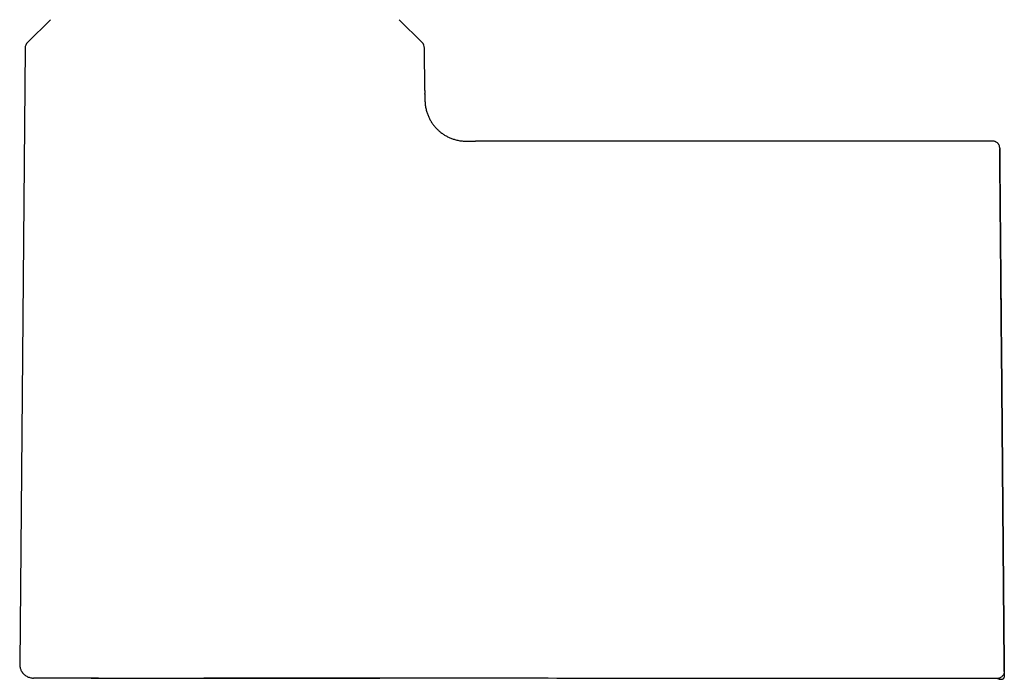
# Model space of a CAD drawing. Header units: millimetres. Extents: x 8 to 937, y 12 to 1913.
# Tile 14 of 25: x 121 to 192, y 1148 to 1196. Entities that reach past the tile are written whole.
import ezdxf

# ---------------------------------------------------------------- set-up
doc = ezdxf.new("R2010")
doc.units = ezdxf.units.MM

msp = doc.modelspace()

# ---------------------------------------------------------------- linework, layer by layer
at = {"color": 7, "linetype": 'Continuous', "lineweight": 30}
for p, q in [((122.987, 1195.944), (121.32, 1194.292)), ((149.966, 1194.292), (148.3, 1195.944)), ((121.142, 1193.871), (120.752, 1149.11)), ((150.171, 1190.789), (150.144, 1193.871)), ((150.171, 1190.789), (150.173, 1190.586)), ((150.173, 1190.521), (150.173, 1190.586)), ((191.407, 1187.118), (153.854, 1187.118)), ((192.235, 1149.092), (192.034, 1172.023)), ((192.034, 1172.023), (192.235, 1149.092)), ((140.581, 1148.098), (135.379, 1148.102))]:
    msp.add_line(p, q, dxfattribs=at)
at = {"color": 7, "linetype": 'Continuous', "lineweight": 30, "flags": 128}
msp.add_lwpolyline([(191.739, 1148.084), (191.739, 1148.084)], dxfattribs=at)
msp.add_lwpolyline([(191.739, 1148.084), (191.739, 1148.084)], dxfattribs=at)
msp.add_lwpolyline([(191.739, 1148.084), (191.739, 1148.084)], dxfattribs=at)
at = {"color": 7, "linetype": 'Continuous', "lineweight": 30}
for centre, start, end in [((121.742, 1193.866), 134.75, 179.5), ((149.544, 1193.866), 0.5, 45.25)]:
    msp.add_arc(centre, 0.6, start, end, dxfattribs=at)
for points, knots in [([(150.173, 1190.521), (150.173, 1190.509), (150.174, 1190.397), (150.174, 1190.183), (150.18, 1189.88), (150.22, 1189.579), (150.286, 1189.3), (150.372, 1189.045), (150.472, 1188.813), (150.592, 1188.59), (150.729, 1188.378), (150.884, 1188.178), (151.055, 1187.992), (151.241, 1187.821), (151.441, 1187.667), (151.653, 1187.53), (151.876, 1187.411), (152.109, 1187.311), (152.364, 1187.226), (152.644, 1187.161), (152.944, 1187.121), (153.248, 1187.117), (153.551, 1187.118), (153.753, 1187.118), (153.854, 1187.118)], [0, 0, 0, 0, 0.006051, 0.058383, 0.110697, 0.163005, 0.215317, 0.258907, 0.302495, 0.346084, 0.389674, 0.433264, 0.476852, 0.520445, 0.564041, 0.607636, 0.651224, 0.694814, 0.738409, 0.790723, 0.843031, 0.89534, 0.947671, 1, 1, 1, 1]), ([(191.906, 1186.622), (191.904, 1186.657), (191.9, 1186.726), (191.871, 1186.81), (191.841, 1186.869), (191.815, 1186.908), (191.783, 1186.949), (191.733, 1187.001), (191.669, 1187.047), (191.602, 1187.08), (191.542, 1187.101), (191.476, 1187.115), (191.43, 1187.117), (191.407, 1187.118)], [0, 0, 0, 0, 0.135106, 0.264096, 0.334936, 0.392125, 0.440475, 0.537437, 0.666519, 0.742036, 0.823653, 0.910135, 1, 1, 1, 1]), ([(191.907, 1186.622), (191.907, 1186.62), (191.907, 1186.614), (191.907, 1186.57), (191.908, 1186.499), (191.909, 1186.398), (191.91, 1186.272), (191.911, 1186.119), (191.913, 1185.942), (191.915, 1185.738), (191.917, 1185.508), (191.919, 1185.251), (191.921, 1184.968), (191.924, 1184.661), (191.927, 1184.329), (191.93, 1183.975), (191.933, 1183.6), (191.937, 1183.205), (191.94, 1182.789), (191.944, 1182.35), (191.948, 1181.888), (191.953, 1181.405), (191.957, 1180.904), (191.961, 1180.385), (191.966, 1179.852), (191.971, 1179.309), (191.976, 1178.757), (191.981, 1178.19), (191.986, 1177.61), (191.991, 1177.016), (191.996, 1176.409), (192.002, 1175.792), (192.007, 1175.163), (192.012, 1174.621), (192.016, 1174.173), (192.019, 1173.826), (192.022, 1173.484), (192.024, 1173.195), (192.026, 1172.955), (192.028, 1172.78), (192.029, 1172.612), (192.031, 1172.442), (192.033, 1172.243), (192.034, 1172.099), (192.034, 1172.023)], [0, 0, 0, 0, 0.027613, 0.05554, 0.083535, 0.111653, 0.139727, 0.167143, 0.19458, 0.222088, 0.249714, 0.277915, 0.305952, 0.33388, 0.361751, 0.38978, 0.417383, 0.444942, 0.472508, 0.500134, 0.528241, 0.556262, 0.584252, 0.612269, 0.640287, 0.667728, 0.695163, 0.722643, 0.750217, 0.778108, 0.80601, 0.833977, 0.86206, 0.890638, 0.906203, 0.921437, 0.936352, 0.951189, 0.959321, 0.967714, 0.974018, 0.981295, 0.989956, 1, 1, 1, 1]), ([(192.034, 1172.023), (192.034, 1172.093), (192.033, 1172.225), (192.031, 1172.409), (192.03, 1172.568), (192.028, 1172.716), (192.027, 1172.868), (192.025, 1173.107), (192.022, 1173.423), (192.019, 1173.838), (192.015, 1174.279), (192.011, 1174.744), (192.006, 1175.26), (192.001, 1175.82), (191.996, 1176.425), (191.991, 1177.022), (191.986, 1177.613), (191.981, 1178.198), (191.976, 1178.774), (191.971, 1179.336), (191.966, 1179.885), (191.961, 1180.416), (191.957, 1180.928), (191.952, 1181.42), (191.948, 1181.893), (191.944, 1182.351), (191.94, 1182.792), (191.937, 1183.214), (191.933, 1183.615), (191.93, 1183.992), (191.927, 1184.344), (191.924, 1184.671), (191.921, 1184.972), (191.919, 1185.25), (191.917, 1185.506), (191.915, 1185.738), (191.913, 1185.945), (191.911, 1186.125), (191.91, 1186.278), (191.909, 1186.404), (191.908, 1186.501), (191.908, 1186.564), (191.907, 1186.583), (191.907, 1186.59)], [0, 0, 0, 0, 0.009557, 0.017922, 0.025095, 0.031076, 0.038098, 0.045746, 0.063589, 0.081248, 0.102519, 0.124095, 0.145573, 0.174142, 0.202697, 0.231289, 0.25997, 0.289192, 0.318309, 0.347375, 0.376444, 0.405638, 0.434296, 0.462881, 0.491447, 0.52005, 0.549231, 0.578359, 0.607492, 0.636686, 0.665885, 0.694469, 0.72306, 0.75171, 0.78047, 0.809758, 0.838929, 0.868038, 0.897139, 0.926423, 0.955179, 0.983802, 1, 1, 1, 1]), ([(120.752, 1149.119), (120.753, 1149.078), (120.755, 1148.999), (120.775, 1148.887), (120.804, 1148.785), (120.844, 1148.687), (120.89, 1148.599), (120.941, 1148.522), (120.995, 1148.454), (121.061, 1148.384), (121.151, 1148.307), (121.256, 1148.238), (121.372, 1148.182), (121.492, 1148.142), (121.619, 1148.115), (121.705, 1148.112), (121.746, 1148.111)], [0, 0, 0, 0, 0.0772125, 0.1501987, 0.2178168, 0.2791339, 0.349873, 0.4070474, 0.4551765, 0.5157348, 0.5908842, 0.6798498, 0.7547935, 0.8357142, 0.9213612, 1, 1, 1, 1]), ([(192.235, 1149.092), (192.235, 1149.066), (192.235, 1149.019), (192.236, 1148.955), (192.236, 1148.889), (192.237, 1148.815), (192.238, 1148.739), (192.238, 1148.688), (192.238, 1148.659), (192.239, 1148.644), (192.239, 1148.624), (192.239, 1148.604), (192.239, 1148.594), (192.239, 1148.588)], [0, 0, 0, 0, 0.101544, 0.18457, 0.249525, 0.369254, 0.499951, 0.627589, 0.668837, 0.709742, 0.750514, 0.852752, 1, 1, 1, 1]), ([(192.239, 1148.588), (192.239, 1148.592), (192.239, 1148.599), (192.239, 1148.613), (192.239, 1148.633), (192.238, 1148.674), (192.238, 1148.738), (192.237, 1148.798), (192.237, 1148.845), (192.237, 1148.873), (192.236, 1148.917), (192.235, 1148.99), (192.235, 1149.054), (192.235, 1149.092)], [0, 0, 0, 0, 0.1015446, 0.1845698, 0.2495249, 0.3692536, 0.4999517, 0.6275863, 0.6688351, 0.7097407, 0.7505142, 0.8527526, 1, 1, 1, 1]), ([(192.239, 1148.588), (192.237, 1148.555), (192.234, 1148.489), (192.202, 1148.395), (192.155, 1148.309), (192.092, 1148.234), (192.017, 1148.17), (191.931, 1148.122), (191.838, 1148.09), (191.772, 1148.086), (191.739, 1148.084)], [0, 0, 0, 0, 0.125984, 0.250663, 0.375241, 0.5, 0.62476, 0.749337, 0.874016, 1, 1, 1, 1]), ([(191.739, 1148.084), (191.763, 1148.072), (191.807, 1148.052), (191.872, 1148.032), (191.934, 1148.02), (191.993, 1148.017), (192.038, 1148.02), (192.066, 1148.024), (192.081, 1148.027), (192.099, 1148.032), (192.124, 1148.04), (192.155, 1148.054), (192.187, 1148.073), (192.216, 1148.101), (192.238, 1148.136), (192.241, 1148.163), (192.243, 1148.178)], [0, 0, 0, 0, 0.076399, 0.140718, 0.194759, 0.259488, 0.307751, 0.327038, 0.339635, 0.357011, 0.40783, 0.481014, 0.576751, 0.695029, 0.835946, 1, 1, 1, 1]), ([(192.239, 1148.588), (192.239, 1148.555), (192.24, 1148.489), (192.241, 1148.395), (192.241, 1148.312), (192.242, 1148.244), (192.242, 1148.194), (192.243, 1148.183), (192.243, 1148.178)], [0, 0, 0, 0, 0.167288, 0.334575, 0.50186, 0.669144, 0.836425, 1, 1, 1, 1]), ([(126.471, 1148.099), (126.363, 1148.099), (126.108, 1148.1), (125.721, 1148.1), (125.311, 1148.1), (124.918, 1148.101), (124.546, 1148.101), (124.195, 1148.102), (123.868, 1148.103), (123.564, 1148.103), (123.283, 1148.104), (123.024, 1148.105), (122.787, 1148.106), (122.571, 1148.107), (122.379, 1148.107), (122.21, 1148.108), (122.067, 1148.109), (121.951, 1148.109), (121.859, 1148.109), (121.795, 1148.11), (121.754, 1148.11), (121.749, 1148.11), (121.746, 1148.11)], [0, 0, 0, 0, 0.036422, 0.086704, 0.137852, 0.188971, 0.240088, 0.291229, 0.342418, 0.392741, 0.443092, 0.493453, 0.543801, 0.595035, 0.646245, 0.697445, 0.748647, 0.799868, 0.850191, 0.900515, 0.95083, 1, 1, 1, 1]), ([(125.932, 1148.1), (126.008, 1148.1), (126.227, 1148.099), (126.506, 1148.099), (126.716, 1148.099), (126.768, 1148.099)], [0, 0, 0, 0, 0.282815, 0.820027, 1, 1, 1, 1]), ([(126.467, 1148.099), (127.315, 1148.099), (129, 1148.099), (131.511, 1148.098), (133.99, 1148.098), (136.438, 1148.097), (138.84, 1148.096), (141.196, 1148.096), (143.507, 1148.095), (145.403, 1148.095), (146.529, 1148.095), (146.894, 1148.094)], [0, 0, 0, 0, 0.124496, 0.247439, 0.368826, 0.488655, 0.606923, 0.721558, 0.834683, 0.946297, 1, 1, 1, 1]), ([(135.379, 1148.102), (135.178, 1148.102), (134.777, 1148.102), (134.357, 1148.102), (134.14, 1148.102), (134.122, 1148.102)], [0, 0, 0, 0, 0.478694, 0.956964, 1, 1, 1, 1]), ([(191.739, 1148.084), (188.328, 1148.084), (181.507, 1148.085), (171.275, 1148.086), (161.043, 1148.089), (150.812, 1148.092), (143.991, 1148.096), (140.581, 1148.098)], [0, 0, 0, 0, 0.2, 0.4, 0.6, 0.8, 1, 1, 1, 1])]:
    msp.add_open_spline(points, degree=3, knots=knots, dxfattribs=at)

doc.saveas('drawing.dxf')
